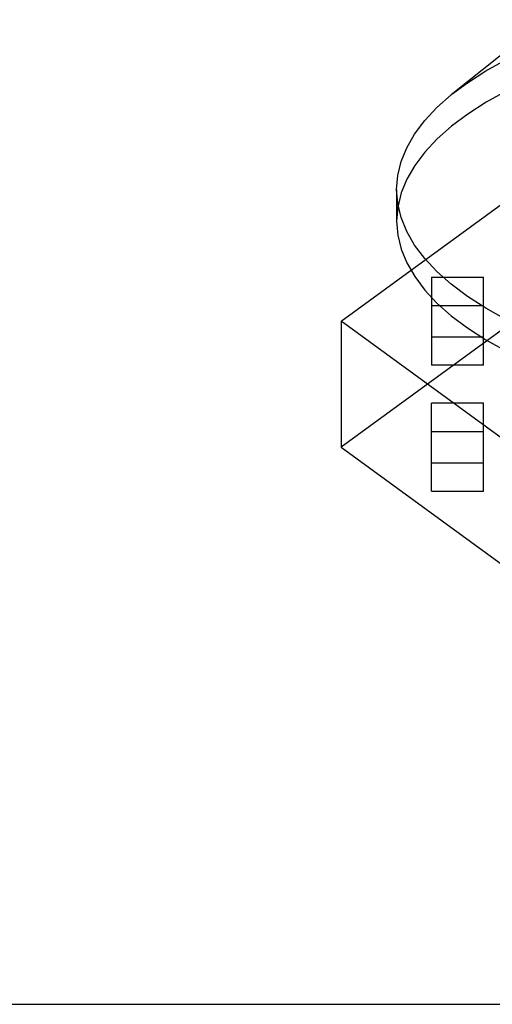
# Model space of a CAD drawing. Header units: inches. Extents: x 0 to 227, y 0 to 147.
# Tile 176 of 247: x 99.932 to 100.467, y 83.233 to 84.348. Entities that reach past the tile are written whole.
import ezdxf

# ---------------------------------------------------------------- set-up
doc = ezdxf.new("R2010")
doc.units = ezdxf.units.IN
doc.header["$LTSCALE"] = 12.466667
doc.header["$MEASUREMENT"] = 0
doc.linetypes.add('HIDDEN', pattern=[0.2, 0.1, -0.1])
doc.layers.get('0').update_dxf_attribs({"linetype": 'CONTINUOUS'})
doc.layers.add('DEFAULT_2', color=8, linetype='HIDDEN')

msp = doc.modelspace()

# ---------------------------------------------------------------- linework, layer by layer
at = {"color": 7, "linetype": 'Continuous'}
for p, q in [((100.5267, 84.3484), (100.4204, 84.2632)), ((100.3586, 84.1561), (100.3586, 84.1204))]:
    msp.add_line(p, q, dxfattribs=at)
at = {"color": 3, "linetype": 'Continuous'}
msp.add_line((46.1523, 83.2335), (105.2933, 83.2335), dxfattribs=at)
at = {"color": 7, "linetype": 'Continuous'}
for points in [[(100.3586, 84.1561), (100.3599, 84.1719), (100.3637, 84.1878), (100.3701, 84.2034), (100.379, 84.2189), (100.3904, 84.2341), (100.4042, 84.2489), (100.4204, 84.2632)], [(100.5336, 83.9858), (100.5069, 83.9971), (100.4822, 84.009), (100.4595, 84.0217), (100.4388, 84.035), (100.4204, 84.0489), (100.4042, 84.0632), (100.3904, 84.078), (100.379, 84.0932), (100.3701, 84.1087), (100.3637, 84.1243), (100.3599, 84.1402), (100.3586, 84.1561)], [(100.3586, 84.1204), (100.3599, 84.1044), (100.3637, 84.0886), (100.3701, 84.073), (100.3791, 84.0575), (100.3905, 84.0423), (100.4043, 84.0275), (100.4204, 84.0132), (100.4388, 83.9994), (100.4594, 83.9861), (100.4822, 83.9734), (100.5069, 83.9614)]]:
    msp.add_lwpolyline(points, dxfattribs=at)
at = {"layer": 'DEFAULT_2', "color": 8, "linetype": 'HIDDEN'}
for p, q in [((100.2961, 84.0071), (100.6029, 84.2317)), ((100.6029, 84.089), (100.2961, 83.8644)), ((100.398, 84.057), (100.457, 84.057)), ((100.398, 84.057), (100.398, 83.9572)), ((100.457, 83.9572), (100.457, 84.057)), ((100.398, 84.0249), (100.457, 84.0249)), ((100.2961, 84.0071), (100.2961, 83.8644)), ((100.6029, 83.7825), (100.2961, 84.0071)), ((100.398, 83.9892), (100.457, 83.9892)), ((100.457, 83.9572), (100.398, 83.9572)), ((100.457, 83.9143), (100.398, 83.9143)), ((100.398, 83.8144), (100.398, 83.9143)), ((100.457, 83.8144), (100.457, 83.9143)), ((100.398, 83.8822), (100.457, 83.8822)), ((100.2961, 83.8644), (100.6029, 83.6397)), ((100.398, 83.8465), (100.457, 83.8465)), ((100.398, 83.8144), (100.457, 83.8144))]:
    msp.add_line(p, q, dxfattribs=at)
for points in [[(100.4222, 84.2647), (100.4388, 84.2771), (100.4595, 84.2904), (100.4822, 84.3031)], [(100.4825, 84.2675), (100.4598, 84.2549), (100.4391, 84.2416), (100.4206, 84.2278), (100.4045, 84.2134), (100.3906, 84.1986), (100.3791, 84.1834), (100.3702, 84.1679), (100.3637, 84.1522), (100.3599, 84.1363), (100.3586, 84.1204)]]:
    msp.add_lwpolyline(points, dxfattribs=at)

doc.saveas('drawing.dxf')
